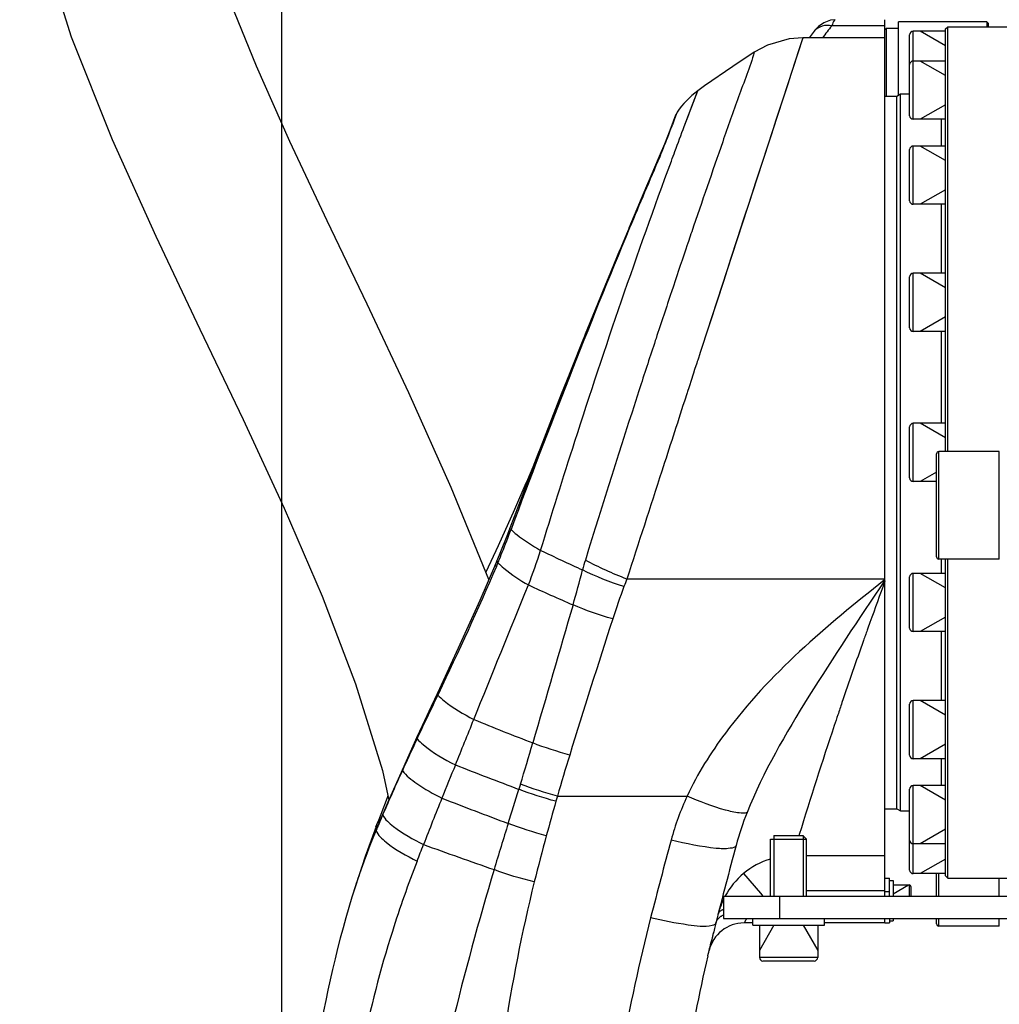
# Model space of a CAD drawing. Header units: millimetres. Extents: x 0 to 11890, y 0 to 8410.
# Tile 15 of 130: x 3121 to 3339, y 5679 to 5899. Entities that reach past the tile are written whole.
import ezdxf

# ---------------------------------------------------------------- set-up
doc = ezdxf.new("R2010")
doc.units = ezdxf.units.MM
doc.header["$LTSCALE"] = 653.95
doc.layers.get('0').update_dxf_attribs({"linetype": 'CONTINUOUS'})
for name, color, linetype in [('304102000019DXF_CONTINUOUS_LINE', 7, 'CONTINUOUS'), ('304103000012DXF_CONTINUOUS_LINE', 7, 'CONTINUOUS'), ('304104000075DXF_CONTINUOUS_LINE', 7, 'CONTINUOUS'), ('304105000067DXF_CONTINUOUS_LINE', 7, 'CONTINUOUS'), ('304105000135DXF_CONTINUOUS_LINE', 7, 'CONTINUOUS'), ('304107000022DXF_CONTINUOUS_LINE', 7, 'CONTINUOUS'), ('304301000008DXF_CONTINUOUS_LINE', 7, 'CONTINUOUS'), ('501023000020DXF_CONTINUOUS_LINE', 7, 'CONTINUOUS'), ('501023000084DXF_CONTINUOUS_LINE', 7, 'CONTINUOUS'), ('501023000092DXF_CONTINUOUS_LINE', 7, 'CONTINUOUS'), ('504001000007DXF_CONTINUOUS_LINE', 7, 'CONTINUOUS'), ('504001000008DXF_CONTINUOUS_LINE', 7, 'CONTINUOUS'), ('JISHUZILIAO_DXF_DIMENSION', 7, 'CONTINUOUS'), ('R12-1700-XIADXF_CONTINUOUS_LINE', 7, 'CONTINUOUS')]:
    doc.layers.add(name, color=color, linetype=linetype)
doc.styles.get("Standard").update_dxf_attribs({"font": 'txt', "width": 0.7})
doc.dimstyles.new('DIMSTYLE_1', dxfattribs={"dimtxt": 85, "dimasz": 60, "dimexe": 1, "dimexo": 0, "dimgap": 2.125, "dimtad": 1, "dimdsep": 46, "dimtxsty": 'Standard', "dimblk": '_FILLED', "dimblk1": '_FILLED', "dimblk2": '_FILLED', "dimcen": 0.09, "dimclrt": 5, "dimazin": 2, "dimtp": 0.5, "dimtm": 0.5, "dimtfac": 1, "dimtofl": 0, "dimtmove": 0, "dimatfit": 3, "dimldrblk": '_FILLED', "dimfxl": 1, "dimtolj": 1, "dimarcsym": 0})

# ---------------------------------------------------------------- blocks, each defined once
blk = doc.blocks.new('_FILLED')
at = {"color": 0, "linetype": 'ByBlock'}
blk.add_solid([(0, 0), (-1, 0.1667), (-1, -0.1667)], dxfattribs=at)
blk = doc.blocks.new('*D3')
at = {"layer": 'JISHUZILIAO_DXF_DIMENSION', "color": 2, "linetype": 'Continuous', "transparency": 16777216}
for p, q in [((3179.26, 5612.38), (3179.26, 6179.47)), ((3179.26, 6169.47), (3300.26, 6169.47)), ((3421.26, 6169.47), (3300.26, 6169.47))]:
    blk.add_line(p, q, dxfattribs=at)
at = {"layer": 'JISHUZILIAO_DXF_DIMENSION', "color": 2, "linetype": 'Continuous', "transparency": 16777216, "xscale": 60, "yscale": 60, "zscale": 60, "rotation": 180}
blk.add_blockref('_FILLED', (3179.26, 6169.47), dxfattribs=at)
at = {"layer": 'JISHUZILIAO_DXF_DIMENSION', "color": 2, "linetype": 'Continuous', "transparency": 16777216, "xscale": 60, "yscale": 60, "zscale": 60}
blk.add_blockref('_FILLED', (3421.26, 6169.47), dxfattribs=at)

msp = doc.modelspace()

# ---------------------------------------------------------------- linework, layer by layer
at = {"layer": '304102000019DXF_CONTINUOUS_LINE', "color": 9, "linetype": 'Continuous'}
for centre, radius, start, end in [((3731.835, 6504.672), 700.463, 234.816402, 242.918971), ((3731.163, 6503.6), 701.798, 234.821065, 242.927655)]:
    msp.add_arc(centre, radius, start, end, dxfattribs=at)
at = {"layer": '304103000012DXF_CONTINUOUS_LINE', "color": 9, "linetype": 'Continuous'}
for p, q in [((3313.762, 5897.523), (3301.91, 5897.523)), ((3295.44, 5894.8), (3272.943, 5825.741)), ((3269.007, 5875.053), (3272.02, 5882.969)), ((3270.643, 5879.37), (3271.747, 5882.263)), ((3267.399, 5878.226), (3267.072, 5877.33)), ((3267.357, 5878.107), (3267.072, 5877.33)), ((3269.775, 5877.086), (3270.643, 5879.37)), ((3266.777, 5876.53), (3266.353, 5875.381)), ((3267.072, 5877.33), (3266.777, 5876.53)), ((3269.002, 5875.037), (3269.775, 5877.086)), ((3263.728, 5868.74), (3263.427, 5868.299)), ((3263.728, 5868.74), (3263.53, 5868.281)), ((3270.006, 5849.61), (3269.719, 5848.762)), ((3269.719, 5848.762), (3269.668, 5848.613)), ((3266.584, 5839.417), (3266.167, 5838.164)), ((3262.701, 5827.728), (3262.541, 5827.244)), ((3272.854, 5825.466), (3272.575, 5824.612)), ((3272.855, 5825.469), (3272.577, 5824.618)), ((3272.943, 5825.741), (3272.855, 5825.469)), ((3271.914, 5822.585), (3271.803, 5822.245)), ((3272.003, 5822.857), (3271.914, 5822.585)), ((3272.166, 5823.357), (3272.003, 5822.857)), ((3272.39, 5824.044), (3272.166, 5823.357)), ((3272.577, 5824.618), (3272.39, 5824.044)), ((3271.323, 5820.774), (3271.062, 5819.972)), ((3271.803, 5822.245), (3271.323, 5820.774)), ((3270.47, 5818.152), (3270.225, 5817.4)), ((3271.062, 5819.972), (3270.47, 5818.152)), ((3259.168, 5816.939), (3258.87, 5816.02)), ((3269.991, 5816.68), (3269.738, 5815.9)), ((3270.225, 5817.4), (3269.991, 5816.68)), ((3269.633, 5815.575), (3269.037, 5813.739)), ((3269.738, 5815.9), (3269.633, 5815.575)), ((3230.449, 5785.301), (3230.362, 5785.067)), ((3227.216, 5777.13), (3227.102, 5776.86)), ((3227.443, 5777.672), (3227.216, 5777.13)), ((3227.579, 5778.001), (3227.443, 5777.672)), ((3313.762, 5774.049), (3256.221, 5774.049)), ((3313.762, 5773.913), (3313.599, 5773.784)), ((3313.762, 5773.913), (3313.6, 5773.783)), ((3313.762, 5773.794), (3313.663, 5773.647)), ((3214.029, 5748.159), (3213.947, 5748.555)), ((3214.168, 5748.451), (3214.029, 5748.159)), ((3209.421, 5738.398), (3209.387, 5738.721)), ((3209.539, 5738.65), (3209.421, 5738.398)), ((3206.133, 5731.285), (3206.128, 5731.548)), ((3206.231, 5731.5), (3206.133, 5731.285)), ((3232.482, 5728.251), (3232.133, 5727.116)), ((3240.712, 5725.617), (3240.382, 5724.445)), ((3240.712, 5725.617), (3269.636, 5725.617)), ((3201.745, 5721.404), (3201.763, 5721.577)), ((3201.811, 5721.557), (3201.745, 5721.404)), ((3200.262, 5717.924), (3200.284, 5718.065)), ((3200.316, 5718.051), (3200.262, 5717.924)), ((3200.324, 5718.05), (3200.271, 5717.922)), ((3294.646, 5717.004), (3294.573, 5716.766)), ((3313.762, 5712.254), (3296.262, 5712.254)), ((3282.224, 5708.336), (3285.987, 5703.916)), ((3285.987, 5703.916), (3286.511, 5703.3)), ((3313.762, 5704.467), (3296.262, 5704.467))]:
    msp.add_line(p, q, dxfattribs=at)
at = {"layer": '304103000012DXF_CONTINUOUS_LINE', "color": 7, "linetype": 'Continuous'}
for p, q in [((3313.762, 5703.3), (3313.762, 5898.859)), ((3297.987, 5896.293), (3296.845, 5894.8)), ((3297.987, 5896.293), (3297.982, 5896.287)), ((3313.762, 5894.8), (3295.44, 5894.8)), ((3267.075, 5877.54), (3266.877, 5877.011)), ((3267.17, 5877.789), (3267.075, 5877.54)), ((3267.17, 5877.789), (3267.078, 5877.54)), ((3267.399, 5878.226), (3267.17, 5877.789)), ((3263.427, 5868.299), (3260.498, 5861.459)), ((3254.588, 5847.389), (3252.017, 5841.202)), ((3244.056, 5821.477), (3241.583, 5815.269)), ((3241.583, 5815.269), (3236.88, 5803.203)), ((3233.704, 5795.427), (3231.127, 5789.587)), ((3231.127, 5789.587), (3227.467, 5781.474)), ((3227.467, 5781.474), (3224.765, 5775.585)), ((3227.235, 5778.143), (3226.902, 5777.349)), ((3202.918, 5725.646), (3202.738, 5725.193)), ((3200.244, 5718.738), (3200.651, 5719.81)), ((3284.262, 5697.3), (3282.329, 5697.3)), ((3313.762, 5697.3), (3300.262, 5697.3)), ((3274.545, 5691.147), (3274.574, 5691.267))]:
    msp.add_line(p, q, dxfattribs=at)
for points in [[(3302.644, 5898.862), (3301.604, 5898.756), (3300.093, 5898.19), (3298.959, 5897.36), (3298.145, 5896.489), (3297.982, 5896.287)], [(3295.44, 5894.8), (3292.367, 5894.562), (3287.551, 5893.178), (3284.629, 5891.626)], [(3284.629, 5891.626), (3279.813, 5888.453), (3273.553, 5884.084), (3272.02, 5882.969)], [(3267.078, 5877.54), (3265.797, 5874.166), (3264.601, 5871.113), (3263.427, 5868.299)], [(3265.993, 5874.682), (3265.779, 5874.122), (3264.57, 5871.042), (3264.185, 5870.117)], [(3261.835, 5864.583), (3260.614, 5861.738), (3256.643, 5852.335), (3256.634, 5852.311)], [(3260.498, 5861.459), (3256.31, 5851.546), (3251.437, 5839.782), (3246.088, 5826.604), (3240.501, 5812.509), (3234.906, 5798.063), (3230.121, 5785.424)], [(3252.017, 5841.202), (3246.933, 5828.7), (3246.652, 5827.995)], [(3236.88, 5803.203), (3236.38, 5801.932), (3235.217, 5799.036)], [(3235.217, 5799.036), (3234.616, 5797.571), (3233.801, 5795.652), (3233.704, 5795.427)], [(3230.121, 5785.425), (3229.418, 5783.593), (3228.03, 5780.085), (3227.235, 5778.143)], [(3226.9, 5777.344), (3223.392, 5769.243), (3218.605, 5758.617), (3213.947, 5748.555)], [(3213.947, 5748.556), (3212.57, 5745.597), (3210.578, 5741.304), (3209.387, 5738.721)], [(3209.387, 5738.721), (3208.496, 5736.778), (3206.948, 5733.371), (3206.128, 5731.548)], [(3206.128, 5731.548), (3204.804, 5728.575), (3202.904, 5724.234), (3201.763, 5721.577)], [(3202.738, 5725.193), (3201.298, 5721.499), (3200.652, 5719.813)], [(3201.763, 5721.577), (3201.511, 5720.985), (3200.588, 5718.794), (3200.284, 5718.065)], [(3200.284, 5718.065), (3198.591, 5713.838), (3196.568, 5708.272), (3195.327, 5704.474)]]:
    msp.add_lwpolyline(points, dxfattribs=at)
at = {"layer": '304103000012DXF_CONTINUOUS_LINE', "color": 9, "linetype": 'Continuous'}
for points in [[(3295.44, 5894.8), (3295.413, 5894.702), (3295.299, 5894.343), (3295.095, 5893.721), (3294.421, 5891.679)], [(3294.421, 5891.679), (3293.957, 5890.26), (3292.791, 5886.65)], [(3292.791, 5886.65), (3292.084, 5884.472), (3291.292, 5882.047), (3289.456, 5876.449)], [(3271.747, 5882.263), (3271.98, 5882.868), (3272.018, 5882.966), (3272.02, 5882.969)], [(3267.399, 5878.226), (3267.397, 5878.219), (3267.357, 5878.107)], [(3289.456, 5876.449), (3288.425, 5873.288), (3286.159, 5866.306)], [(3286.159, 5866.306), (3284.923, 5862.509), (3283.616, 5858.511), (3282.243, 5854.316), (3280.811, 5849.936), (3279.331, 5845.391), (3277.807, 5840.699), (3276.244, 5835.878), (3274.639, 5830.943)]]:
    msp.add_lwpolyline(points, dxfattribs=at)
for centre, radius, start, end in [((3410.896, 5811.386), 138.916, 141.67932, 143.09686), ((3058.898, 5951.977), 221.143, 339.26995, 339.73501), ((3143.758, 5919.83), 130.398, 337.66849, 339.28234), ((3165.053, 5911.157), 107.405, 336.73885, 337.63175), ((5496.662, 5096.622), 2350.531, 161.341615, 161.578085), ((7691.532, 4362.866), 4664.8, 161.562993, 161.698062), ((5115.868, 5214.871), 1951.876, 161.715482, 162.033781), ((5635.235, 5044.878), 2498.353, 162.021503, 162.928964), ((12479.959, 2808.552), 9688.731, 162.0274298, 162.1770344), ((3001.787, 5870.987), 244.191, 338.12868, 339.3992), ((3020.875, 5863.34), 223.628, 337.56637, 338.12494), ((3122.706, 5816.369), 119.767, 338.62461, 342.54524), ((3516.777, 6367.869), 650.666, 244.52996, 245.440221), ((3294.064, 5763.855), 49.269, 162.96679, 165.64618), ((2995.843, 5840.62), 258.671, 343.759, 345.54964), ((3528.56, 6419.112), 710.25, 245.518684, 246.398168), ((3421.633, 5710.686), 177.163, 159.61876, 162.10299), ((3285.922, 5761.309), 32.318, 156.78256, 159.95626), ((4359.32, 5388.65), 1114.164, 159.788441, 160.292128), ((5482.437, 5044.387), 2343.004, 162.084452, 162.863659), ((4354.889, 5390.234), 1109.459, 160.514727, 161.27183), ((5197.585, 4805.69), 2196.074, 154.585684, 154.860059), ((4352.828, 5390.941), 1107.28, 161.27226, 161.421344), ((4351.353, 5391.437), 1105.724, 161.421344, 161.548836), ((1095.264, 6599.307), 2292.828, 337.788838, 338.062077), ((3586.384, 6637.488), 966.11, 247.846002, 248.685694), ((4348.325, 5392.439), 1102.534, 161.54844, 162.879624), ((3930.431, 5400.689), 796.18, 154.902475, 155.279801), ((2466.471, 5960.913), 800.565, 343.104813, 343.792369), ((3795.2, 5564.412), 577.446, 162.84396, 163.789374), ((3837.156, 5443.697), 693.468, 155.284761, 155.479397), ((5072.324, 4977.88), 2002.057, 157.854679, 158.083961), ((3617.23, 6749.248), 1092.27, 248.558922, 249.35567), ((3697.448, 5507.164), 540.02, 155.47917, 156.60864), ((1760.291, 6184.49), 1541.27, 342.440621, 342.737409), ((4303.456, 5287.934), 1173.027, 158.11664, 158.659912), ((3619.928, 6764.158), 1115.149, 248.70569, 249.519176), ((4169.275, 5461.415), 965.416, 164.189732, 164.66297), ((3364.396, 5650.212), 177.546, 156.76789, 157.17472), ((3692.961, 5509.174), 535.103, 156.63324, 156.76813), ((3818.225, 5533.222), 617.259, 162.435462, 163.435598), ((3346.712, 5656.321), 158.879, 157.18632, 159.76604), ((3300.415, 5677.15), 108.125, 157.17917, 157.77362), ((3653.564, 5602.973), 430.629, 164.6781, 166.09165), ((4702.804, 5328.613), 1487.992, 164.917585, 165.608396), ((1578.457, 6345.821), 1750.116, 338.735189, 338.865572), ((3601.228, 6785.363), 1139.513, 249.965955, 250.805443), ((3335.306, 5660.583), 146.703, 159.78746, 160.79615), ((3448.202, 5618.265), 256.196, 158.75692, 162.47303), ((3326.901, 5663.488), 137.809, 160.78697, 162.69375), ((3294.044, 5694.814), 18.042, 154.75377, 161.34725), ((3294.575, 5694.632), 18.603, 164.25223, 165.66625), ((3294.518, 5694.648), 18.544, 162.13138, 164.25297), ((3294.43, 5694.676), 18.452, 161.32318, 162.13048), ((3656.51, 5597.129), 407.791, 165.61345, 174.22696), ((3279.124, 5695.952), 3.426, 128.22613, 130.33777), ((3279.758, 5695.012), 4.562, 117.32791, 121.33871), ((3448.09, 5618.478), 256.024, 162.51098, 174.57304)]:
    msp.add_arc(centre, radius, start, end, dxfattribs=at)
at = {"layer": '304103000012DXF_CONTINUOUS_LINE', "color": 7, "linetype": 'Continuous'}
for centre, radius, start, end in [((3283.837, 5866.834), 20, 126.21956, 145.27743), ((3434.029, 5630.168), 250, 159.22602, 176.70108), ((4729.859, 5327.895), 1500, 165.060227, 165.745072), ((3282.329, 5689.3), 8, 90, 166.6452), ((3480.394, 5643.717), 211.235, 165.66081, 166.44397), ((3663.728, 5598.755), 400, 165.74507, 165.91788), ((3663.728, 5598.755), 400, 166.06427, 166.51129), ((3663.728, 5598.755), 400, 166.82402, 174.2909)]:
    msp.add_arc(centre, radius, start, end, dxfattribs=at)
at = {"layer": '304103000012DXF_CONTINUOUS_LINE', "color": 9, "linetype": 'Continuous'}
for points in [[(3301.91, 5897.523), (3300.565, 5897.788), (3298.837, 5897.367), (3297.987, 5896.292)], [(3270.663, 5851.546), (3270.443, 5850.901), (3270.224, 5850.255), (3270.006, 5849.61)], [(3269.037, 5813.739), (3267.35, 5808.536), (3265.677, 5803.328), (3263.996, 5798.123)], [(3227.102, 5776.86), (3223.025, 5767.287), (3218.627, 5757.852), (3214.168, 5748.451)], [(3256.221, 5774.049), (3253.036, 5775.229), (3249.921, 5776.633), (3246.955, 5778.288)], [(3255.546, 5772.343), (3252.392, 5773.359), (3249.296, 5774.591), (3246.331, 5776.071)], [(3222.067, 5742.703), (3226.109, 5752.713), (3230.173, 5762.714), (3234.235, 5772.716)], [(3244.191, 5768.275), (3241.197, 5758.004), (3238.208, 5747.732), (3235.219, 5737.46)], [(3253.043, 5765.129), (3250.03, 5765.982), (3247.061, 5767.022), (3244.191, 5768.275)], [(3310.419, 5764.374), (3310.209, 5763.787), (3309.999, 5763.2), (3309.79, 5762.613)], [(3243.448, 5734.744), (3240.667, 5735.527), (3237.916, 5736.425), (3235.219, 5737.46)], [(3240.712, 5725.617), (3237.93, 5726.362), (3235.176, 5727.232), (3232.482, 5728.251)], [(3240.382, 5724.445), (3237.592, 5725.198), (3234.832, 5726.081), (3232.133, 5727.116)], [(3269.636, 5725.617), (3268.189, 5722.451), (3266.976, 5719.162), (3266.07, 5715.8)], [(3283.012, 5721.935), (3282.064, 5719.538), (3281.228, 5717.091), (3280.563, 5714.6)], [(3201.745, 5721.404), (3201.985, 5720.884), (3202.378, 5720.439), (3202.782, 5720.033)], [(3238.241, 5716.764), (3235.363, 5717.518), (3232.518, 5718.42), (3229.744, 5719.498)], [(3200.262, 5717.924), (3200.439, 5717.394), (3200.809, 5716.937), (3201.189, 5716.527)], [(3288.25, 5711.555), (3286.066, 5710.908), (3283.976, 5709.791), (3282.224, 5708.336)], [(3226.583, 5709.198), (3219.767, 5686.249), (3213.832, 5662.942), (3210.114, 5639.293)], [(3235.56, 5706.484), (3232.518, 5707.205), (3229.51, 5708.099), (3226.583, 5709.198)], [(3282.224, 5708.336), (3280.568, 5706.962), (3279.163, 5705.229), (3278.143, 5703.335)], [(3235.56, 5706.484), (3229.962, 5683.899), (3226.701, 5660.703), (3224.805, 5637.512)], [(3276.045, 5697.25), (3276.174, 5697.757), (3276.507, 5698.225), (3276.906, 5698.564)]]:
    msp.add_open_spline(points, degree=3, dxfattribs=at)
for points, knots in [([(3302.645, 5898.862), (3302.594, 5898.863), (3302.207, 5898.419), (3302.08, 5897.955), (3301.91, 5897.523)], [0, 0, 0, 0, 0.0973741, 1, 1, 1, 1]), ([(3284.629, 5891.626), (3283.629, 5888.233), (3281.003, 5881.651), (3276.433, 5868.264), (3272.94, 5858.243), (3270.663, 5851.546)], [0, 0, 0, 0, 0.2499973, 0.499998, 1, 1, 1, 1]), ([(3266.125, 5867.314), (3266.391, 5868.033), (3267.345, 5870.615), (3268.307, 5873.194), (3269.007, 5875.053)], [0, 0, 0, 0, 0.2783939, 1, 1, 1, 1]), ([(3263.53, 5868.281), (3261.263, 5863.002), (3249.698, 5835.56), (3238.81, 5807.832), (3230.449, 5785.301)], [0, 0, 0, 0, 0.1929507, 1, 1, 1, 1]), ([(3236.965, 5780.441), (3239.46, 5788.568), (3248.593, 5817.719), (3258.493, 5846.631), (3266.125, 5867.314)], [0, 0, 0, 0, 0.2782895, 1, 1, 1, 1]), ([(3234.753, 5797.871), (3234.754, 5797.875), (3234.767, 5797.881), (3234.779, 5797.881), (3234.787, 5797.881)], [0, 0, 0, 0, 0.3516526, 1, 1, 1, 1]), ([(3233.714, 5795.423), (3233.72, 5795.438), (3233.79, 5795.448), (3233.838, 5795.438), (3233.875, 5795.43)], [0, 0, 0, 0, 0.3049507, 1, 1, 1, 1]), ([(3230.363, 5785.069), (3230.291, 5785.126), (3230.182, 5785.216), (3230.114, 5785.37), (3230.131, 5785.42)], [0, 0, 0, 0, 0.6359769, 1, 1, 1, 1]), ([(3230.362, 5785.067), (3230.778, 5784.677), (3232.831, 5782.932), (3235.121, 5781.488), (3236.965, 5780.441)], [0, 0, 0, 0, 0.2120014, 1, 1, 1, 1]), ([(3227.102, 5776.86), (3227.029, 5776.937), (3226.914, 5777.077), (3226.882, 5777.273), (3226.909, 5777.34)], [0, 0, 0, 0, 0.5943274, 1, 1, 1, 1]), ([(3227.443, 5777.672), (3227.38, 5777.737), (3227.28, 5777.856), (3227.227, 5778.012), (3227.231, 5778.076)], [0, 0, 0, 0, 0.5830462, 1, 1, 1, 1]), ([(3227.231, 5778.076), (3227.231, 5778.087), (3227.234, 5778.109), (3227.24, 5778.129), (3227.244, 5778.139)], [0, 0, 0, 0, 0.5062169, 1, 1, 1, 1]), ([(3227.443, 5777.672), (3227.866, 5777.247), (3229.951, 5775.362), (3232.322, 5773.818), (3234.235, 5772.716)], [0, 0, 0, 0, 0.2135534, 1, 1, 1, 1]), ([(3313.599, 5773.784), (3300.745, 5763.614), (3283.687, 5749.266), (3271.965, 5730.582), (3269.636, 5725.617)], [0, 0, 0, 0, 0.7493089, 1, 1, 1, 1]), ([(3313.663, 5773.646), (3307.917, 5765.144), (3296.848, 5748.465), (3286.617, 5731.045), (3283.012, 5721.935)], [0, 0, 0, 0, 0.5115669, 1, 1, 1, 1]), ([(3309.388, 5761.484), (3309.319, 5761.288), (3309.18, 5760.897), (3309.041, 5760.505), (3308.972, 5760.31)], [0, 0, 0, 0, 0.5008175, 1, 1, 1, 1]), ([(3309.79, 5762.613), (3309.723, 5762.425), (3309.589, 5762.048), (3309.455, 5761.672), (3309.388, 5761.484)], [0, 0, 0, 0, 0.5007532, 1, 1, 1, 1]), ([(3214.029, 5748.159), (3214.468, 5747.705), (3216.916, 5745.561), (3219.751, 5743.917), (3222.067, 5742.703)], [0, 0, 0, 0, 0.1944159, 1, 1, 1, 1]), ([(3209.421, 5738.398), (3209.829, 5737.92), (3212.383, 5735.567), (3215.44, 5733.861), (3217.957, 5732.57)], [0, 0, 0, 0, 0.1815259, 1, 1, 1, 1]), ([(3206.133, 5731.285), (3206.969, 5730.125), (3209.916, 5727.905), (3213.018, 5726.127), (3214.952, 5725.144)], [0, 0, 0, 0, 0.3971408, 1, 1, 1, 1]), ([(3283.012, 5721.935), (3282.484, 5721.689), (3280.755, 5721.866), (3276.29, 5722.866), (3272.423, 5724.399), (3269.636, 5725.617)], [0, 0, 0, 0, 0.1249192, 0.3482412, 1, 1, 1, 1]), ([(3200.652, 5719.813), (3200.664, 5719.842), (3200.744, 5719.894), (3200.828, 5719.903), (3200.882, 5719.906)], [0, 0, 0, 0, 0.3675907, 1, 1, 1, 1]), ([(3200.882, 5719.906), (3200.892, 5719.906), (3200.913, 5719.907), (3200.935, 5719.907), (3200.946, 5719.907)], [0, 0, 0, 0, 0.4852147, 1, 1, 1, 1]), ([(3202.782, 5720.033), (3203.21, 5719.604), (3205.682, 5717.534), (3208.526, 5715.974), (3210.856, 5714.802)], [0, 0, 0, 0, 0.1886351, 1, 1, 1, 1]), ([(3200.244, 5718.738), (3200.256, 5718.771), (3200.354, 5718.826), (3200.45, 5718.832), (3200.513, 5718.833)], [0, 0, 0, 0, 0.3580975, 1, 1, 1, 1]), ([(3200.306, 5718.902), (3200.319, 5718.936), (3200.419, 5718.991), (3200.516, 5718.997), (3200.58, 5718.997)], [0, 0, 0, 0, 0.3570883, 1, 1, 1, 1]), ([(3201.189, 5716.527), (3201.603, 5716.08), (3204.094, 5713.903), (3207.015, 5712.3), (3209.415, 5711.091)], [0, 0, 0, 0, 0.1845981, 1, 1, 1, 1]), ([(3280.563, 5714.6), (3280.439, 5714.136), (3278.486, 5713.768), (3274.008, 5714.041), (3269.359, 5714.951), (3266.07, 5715.8)], [0, 0, 0, 0, 0.0973648, 0.3122722, 1, 1, 1, 1]), ([(3276.551, 5699.237), (3276.598, 5699.421), (3276.81, 5699.795), (3277.148, 5700.047), (3277.341, 5700.159)], [0, 0, 0, 0, 0.4593976, 1, 1, 1, 1]), ([(3277.341, 5700.159), (3277.394, 5700.19), (3277.506, 5700.249), (3277.62, 5700.301), (3277.68, 5700.327)], [0, 0, 0, 0, 0.4875087, 1, 1, 1, 1]), ([(3275.19, 5696.715), (3273.459, 5696.322), (3268.746, 5696.959), (3264.261, 5697.77), (3261.506, 5698.45)], [0, 0, 0, 0, 0.3848801, 1, 1, 1, 1]), ([(3277.003, 5698.644), (3277.063, 5698.691), (3277.188, 5698.783), (3277.318, 5698.867), (3277.385, 5698.908)], [0, 0, 0, 0, 0.4923526, 1, 1, 1, 1]), ([(3282.942, 5698.28), (3282.792, 5698.044), (3282.539, 5697.765), (3282.419, 5697.354), (3282.329, 5697.3)], [0, 0, 0, 0, 0.7267279, 1, 1, 1, 1]), ([(3276.045, 5697.25), (3276.011, 5697.118), (3275.732, 5696.851), (3275.396, 5696.762), (3275.19, 5696.715)], [0, 0, 0, 0, 0.3915905, 1, 1, 1, 1])]:
    msp.add_open_spline(points, degree=3, knots=knots, dxfattribs=at)
at = {"layer": '304103000012DXF_CONTINUOUS_LINE', "color": 7, "linetype": 'Continuous'}
msp.add_open_spline([(3274.259, 5689.932), (3274.516, 5691.033), (3274.774, 5692.134), (3275.051, 5693.23)], degree=3, dxfattribs=at)
at = {"layer": '304104000075DXF_CONTINUOUS_LINE', "color": 7, "linetype": 'Continuous'}
for p, q in [((3316.762, 5882.011), (3316.762, 5898.363)), ((3336.462, 5898.363), (3316.762, 5898.363)), ((3336.462, 5898.363), (3336.462, 5897.3)), ((3336.762, 5898.063), (3336.462, 5898.363)), ((3336.762, 5898.063), (3336.762, 5897.3)), ((3313.762, 5896.563), (3314.062, 5896.863)), ((3314.062, 5896.863), (3314.062, 5881.8)), ((3316.762, 5896.863), (3314.062, 5896.863))]:
    msp.add_line(p, q, dxfattribs=at)
at = {"layer": '304105000067DXF_CONTINUOUS_LINE', "color": 7, "linetype": 'Continuous'}
for p, q in [((3313.762, 5707.3), (3314.762, 5707.3)), ((3314.762, 5703.3), (3314.762, 5707.3)), ((3313.762, 5703.3), (3313.762, 5704.3)), ((3313.762, 5697.3), (3313.762, 5698.3)), ((3313.762, 5697.3), (3314.762, 5697.3)), ((3314.762, 5698.3), (3314.762, 5697.3))]:
    msp.add_line(p, q, dxfattribs=at)
at = {"layer": '304105000067DXF_CONTINUOUS_LINE', "color": 9, "linetype": 'Continuous'}
msp.add_line((3313.762, 5704.3), (3314.762, 5704.3), dxfattribs=at)
at = {"layer": '304105000135DXF_CONTINUOUS_LINE', "color": 7, "linetype": 'Continuous'}
for p, q in [((3277.762, 5703.3), (3277.762, 5698.3)), ((3277.762, 5703.3), (3427.762, 5703.3)), ((3277.762, 5698.3), (3427.762, 5698.3))]:
    msp.add_line(p, q, dxfattribs=at)
at = {"layer": '304105000135DXF_CONTINUOUS_LINE', "color": 9, "linetype": 'Continuous'}
msp.add_line((3290.262, 5703.3), (3290.262, 5698.3), dxfattribs=at)
at = {"layer": '304107000022DXF_CONTINUOUS_LINE', "color": 7, "linetype": 'Continuous'}
for p, q in [((3325.262, 5778.988), (3325.262, 5801.988)), ((3339.262, 5802.488), (3325.762, 5802.488)), ((3339.262, 5778.488), (3339.262, 5802.488)), ((3339.262, 5778.488), (3325.762, 5778.488)), ((3325.262, 5703.3), (3325.262, 5708.3)), ((3339.262, 5703.3), (3339.262, 5707.3)), ((3325.262, 5697.118), (3325.262, 5698.3)), ((3339.262, 5696.618), (3339.262, 5698.3)), ((3339.262, 5696.618), (3325.762, 5696.618))]:
    msp.add_line(p, q, dxfattribs=at)
at = {"layer": '304107000022DXF_CONTINUOUS_LINE', "color": 9, "linetype": 'Continuous'}
for p, q in [((3325.762, 5778.488), (3325.762, 5802.488)), ((3325.762, 5703.3), (3325.762, 5708.3)), ((3325.762, 5696.618), (3325.762, 5698.3))]:
    msp.add_line(p, q, dxfattribs=at)
at = {"layer": '304107000022DXF_CONTINUOUS_LINE', "color": 7, "linetype": 'Continuous'}
for centre, start, end in [((3325.762, 5801.988), 90, 180), ((3325.762, 5778.988), 180, 270), ((3325.762, 5697.118), 180, 270)]:
    msp.add_arc(centre, 0.5, start, end, dxfattribs=at)
at = {"layer": '304301000008DXF_CONTINUOUS_LINE', "color": 7, "linetype": 'Continuous'}
for p, q in [((3327.262, 5896.8), (3327.762, 5897.3)), ((3327.762, 5802.488), (3327.762, 5897.3)), ((3327.762, 5897.3), (3350.175, 5897.3)), ((3327.262, 5802.488), (3327.262, 5896.799)), ((3316.396, 5881.8), (3317.262, 5882.3)), ((3317.262, 5722.3), (3317.262, 5882.3)), ((3317.262, 5882.3), (3319.262, 5882.3)), ((3313.762, 5881.8), (3316.396, 5881.8)), ((3316.396, 5722.8), (3316.396, 5881.8)), ((3327.262, 5707.8), (3327.262, 5778.488)), ((3327.762, 5744.428), (3327.762, 5778.488)), ((3327.762, 5735.124), (3327.762, 5744.428)), ((3327.762, 5725.46), (3327.762, 5735.124)), ((3327.762, 5718.8), (3327.762, 5725.46)), ((3313.762, 5722.8), (3316.396, 5722.8)), ((3316.396, 5722.8), (3317.262, 5722.3)), ((3317.262, 5722.3), (3319.262, 5722.3)), ((3327.762, 5707.3), (3327.762, 5718.8)), ((3327.262, 5707.8), (3327.762, 5707.3)), ((3327.762, 5707.3), (3350.762, 5707.3))]:
    msp.add_line(p, q, dxfattribs=at)
at = {"layer": '304301000008DXF_CONTINUOUS_LINE', "color": 9, "linetype": 'Continuous'}
for p, q in [((3326.262, 5876.639), (3326.262, 5870.671)), ((3326.262, 5857.671), (3326.262, 5842.284)), ((3326.262, 5829.284), (3326.262, 5808.8)), ((3326.262, 5778.488), (3326.262, 5775.315)), ((3326.262, 5762.315), (3326.262, 5746.928)), ((3326.262, 5733.928), (3326.262, 5727.96))]:
    msp.add_line(p, q, dxfattribs=at)
at = {"layer": '501023000020DXF_CONTINUOUS_LINE', "color": 2, "linetype": 'Continuous'}
msp.add_line((3315.562, 5703.8), (3319.026, 5705.8), dxfattribs=at)
at = {"layer": '501023000020DXF_CONTINUOUS_LINE', "color": 7, "linetype": 'Continuous'}
for p, q in [((3315.562, 5705.8), (3319.162, 5705.8)), ((3319.562, 5705.4), (3319.562, 5703.3))]:
    msp.add_line(p, q, dxfattribs=at)
at = {"layer": '501023000020DXF_CONTINUOUS_LINE', "color": 9, "linetype": 'Continuous'}
msp.add_line((3319.162, 5705.8), (3319.162, 5703.3), dxfattribs=at)
at = {"layer": '501023000020DXF_CONTINUOUS_LINE', "color": 7, "linetype": 'Continuous'}
msp.add_arc((3319.162, 5705.4), 0.4, 0, 90, dxfattribs=at)
at = {"layer": '501023000084DXF_CONTINUOUS_LINE', "color": 7, "linetype": 'Continuous'}
for p, q in [((3288.262, 5703.3), (3288.262, 5716)), ((3288.262, 5716), (3296.262, 5716)), ((3289.012, 5716.8), (3295.512, 5716.8)), ((3295.462, 5716.8), (3296.262, 5716)), ((3296.262, 5703.3), (3296.262, 5716)), ((3285.762, 5696.8), (3285.762, 5689.6)), ((3298.762, 5696.8), (3298.762, 5689.6)), ((3297.962, 5688.8), (3286.562, 5688.8))]:
    msp.add_line(p, q, dxfattribs=at)
at = {"layer": '501023000084DXF_CONTINUOUS_LINE', "color": 2, "linetype": 'Continuous'}
for p, q in [((3289.012, 5716.8), (3289.012, 5703.3)), ((3295.512, 5716.8), (3295.512, 5703.3)), ((3289.012, 5696.8), (3285.762, 5691.17)), ((3295.512, 5696.8), (3298.762, 5691.17))]:
    msp.add_line(p, q, dxfattribs=at)
at = {"layer": '501023000084DXF_CONTINUOUS_LINE', "color": 9, "linetype": 'Continuous'}
msp.add_line((3298.762, 5689.6), (3285.762, 5689.6), dxfattribs=at)
at = {"layer": '501023000084DXF_CONTINUOUS_LINE', "color": 7, "linetype": 'Continuous'}
for centre, start, end in [((3286.562, 5689.6), 180, 270), ((3297.962, 5689.6), 270, 360)]:
    msp.add_arc(centre, 0.8, start, end, dxfattribs=at)
at = {"layer": '501023000092DXF_CONTINUOUS_LINE', "color": 7, "linetype": 'Continuous'}
for p, q in [((3319.262, 5888.839), (3319.262, 5895.5)), ((3327.262, 5896.3), (3320.062, 5896.3)), ((3319.262, 5877.439), (3319.262, 5888.839)), ((3327.262, 5889.639), (3320.062, 5889.639)), ((3327.262, 5876.639), (3320.062, 5876.639)), ((3319.262, 5858.471), (3319.262, 5869.871)), ((3327.262, 5870.671), (3320.062, 5870.671)), ((3327.262, 5857.671), (3320.062, 5857.671)), ((3319.262, 5830.084), (3319.262, 5841.484)), ((3327.262, 5842.284), (3320.062, 5842.284)), ((3327.262, 5829.284), (3320.062, 5829.284)), ((3319.262, 5796.6), (3319.262, 5808)), ((3327.262, 5808.8), (3320.062, 5808.8)), ((3325.262, 5795.8), (3320.062, 5795.8)), ((3319.262, 5763.115), (3319.262, 5774.515)), ((3327.262, 5775.315), (3320.062, 5775.315)), ((3327.262, 5762.315), (3320.062, 5762.315)), ((3319.262, 5734.728), (3319.262, 5746.128)), ((3327.262, 5746.928), (3320.062, 5746.928)), ((3327.262, 5733.928), (3320.062, 5733.928)), ((3319.262, 5715.76), (3319.262, 5727.16)), ((3327.262, 5727.96), (3320.062, 5727.96)), ((3319.262, 5709.099), (3319.262, 5715.76)), ((3327.262, 5714.96), (3320.062, 5714.96)), ((3327.262, 5708.3), (3320.062, 5708.3))]:
    msp.add_line(p, q, dxfattribs=at)
at = {"layer": '501023000092DXF_CONTINUOUS_LINE', "color": 9, "linetype": 'Continuous'}
for p, q in [((3320.062, 5889.639), (3320.062, 5896.3)), ((3320.062, 5876.639), (3320.062, 5889.639)), ((3320.062, 5857.671), (3320.062, 5870.671)), ((3320.062, 5829.284), (3320.062, 5842.284)), ((3320.062, 5795.8), (3320.062, 5808.8)), ((3320.062, 5762.315), (3320.062, 5775.315)), ((3320.062, 5733.928), (3320.062, 5746.928)), ((3320.062, 5714.96), (3320.062, 5727.96)), ((3320.062, 5708.3), (3320.062, 5714.96))]:
    msp.add_line(p, q, dxfattribs=at)
at = {"layer": '501023000092DXF_CONTINUOUS_LINE', "color": 2, "linetype": 'Continuous'}
for p, q in [((3327.262, 5893.05), (3321.633, 5896.3)), ((3327.262, 5886.389), (3321.633, 5889.639)), ((3327.262, 5879.889), (3321.633, 5876.639)), ((3327.262, 5867.421), (3321.633, 5870.671)), ((3327.262, 5860.921), (3321.633, 5857.671)), ((3327.262, 5839.034), (3321.633, 5842.284)), ((3327.262, 5832.534), (3321.633, 5829.284)), ((3327.262, 5805.55), (3321.633, 5808.8)), ((3325.262, 5797.895), (3321.633, 5795.8)), ((3327.262, 5772.065), (3321.633, 5775.315)), ((3327.262, 5765.565), (3321.633, 5762.315)), ((3327.262, 5743.678), (3321.633, 5746.928)), ((3327.262, 5737.178), (3321.633, 5733.928)), ((3327.262, 5724.71), (3321.633, 5727.96)), ((3327.262, 5718.21), (3321.633, 5714.96)), ((3327.262, 5711.55), (3321.633, 5708.3))]:
    msp.add_line(p, q, dxfattribs=at)
at = {"layer": '501023000092DXF_CONTINUOUS_LINE', "color": 7, "linetype": 'Continuous'}
for centre, start, end in [((3320.062, 5895.5), 90, 180), ((3320.062, 5888.839), 90, 180), ((3320.062, 5877.439), 180, 270), ((3320.062, 5869.871), 90, 180), ((3320.062, 5858.471), 180, 270), ((3320.062, 5841.484), 90, 180), ((3320.062, 5830.084), 180, 270), ((3320.062, 5808), 90, 180), ((3320.062, 5796.6), 180, 270), ((3320.062, 5774.515), 90, 180), ((3320.062, 5763.115), 180, 270), ((3320.062, 5746.128), 90, 180), ((3320.062, 5734.728), 180, 270), ((3320.062, 5727.16), 90, 180), ((3320.062, 5715.76), 180, 270), ((3320.062, 5709.1), 180, 270)]:
    msp.add_arc(centre, 0.8, start, end, dxfattribs=at)
at = {"layer": '504001000007DXF_CONTINUOUS_LINE', "color": 7, "linetype": 'Continuous'}
for p, q in [((3314.762, 5706.8), (3315.562, 5706.8)), ((3315.562, 5706.8), (3315.562, 5703.3)), ((3314.762, 5697.8), (3315.562, 5697.8)), ((3315.562, 5698.3), (3315.562, 5697.8))]:
    msp.add_line(p, q, dxfattribs=at)
at = {"layer": '504001000008DXF_CONTINUOUS_LINE', "color": 7, "linetype": 'Continuous'}
for p, q in [((3284.262, 5696.8), (3284.262, 5698.3)), ((3300.262, 5696.8), (3300.262, 5698.3)), ((3284.262, 5696.8), (3300.262, 5696.8))]:
    msp.add_line(p, q, dxfattribs=at)
at = {"layer": 'R12-1700-XIADXF_CONTINUOUS_LINE', "color": 7, "linetype": 'Continuous'}
for points in [[(3223.74, 6028.888), (3198.366, 6025.939), (3175.528, 6020.39), (3155.75, 6011.719), (3139.507, 5999.394), (3127.825, 5983.183), (3121.628, 5963.952), (3120.792, 5942.744), (3124.704, 5919.277), (3132.242, 5895.043), (3141.43, 5872.129), (3151.169, 5850.535), (3160.986, 5829.829), (3170.597, 5809.671), (3179.756, 5789.859), (3188.222, 5770.208), (3195.681, 5750.682), (3201.718, 5731.317), (3203.115, 5724.715)], [(3225.431, 5773.952), (3217.052, 5794.507), (3207.578, 5815.582), (3198.25, 5835.351), (3189.344, 5853.992), (3181.065, 5871.665), (3173.573, 5888.523), (3167.087, 5904.611), (3161.881, 5919.855), (3158.268, 5934.1), (3156.604, 5946.901), (3157.111, 5957.828), (3159.95, 5966.934), (3165.415, 5974.404), (3174.598, 5981.063), (3187.175, 5986.298), (3201.936, 5989.992), (3218.185, 5992.32)]]:
    msp.add_lwpolyline(points, dxfattribs=at)

# ---------------------------------------------------------------- dimensions: what is measured, and where the dimension line sits
at = {"layer": 'JISHUZILIAO_DXF_DIMENSION', "color": 2, "linetype": 'Continuous'}
dim = msp.add_linear_dim(base=(3179.262, 6169.472), p1=(3421.262, 6295.438), p2=(3179.262, 5612.381), angle=180, dimstyle='DIMSTYLE_1', dxfattribs=at)
dim.commit()
dim.dimension.update_dxf_attribs({"geometry": '*D3', "text_midpoint": (3211.012, 6169.472), "dimtype": 160})

doc.saveas('drawing.dxf')
